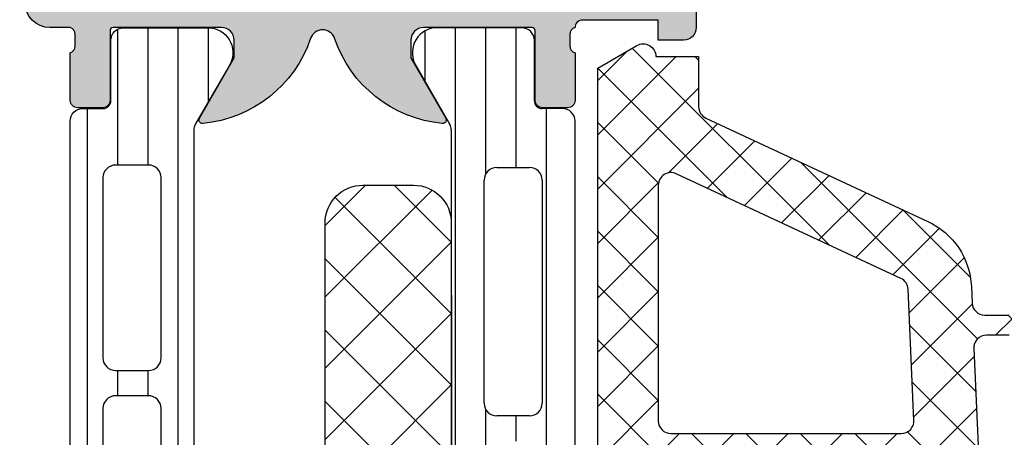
# Model space of a CAD drawing. Header units: millimetres. Extents: x 247761 to 294611, y 172579 to 236863.
# Tile 24 of 256: x 255524 to 255563, y 174666 to 174683. Entities that reach past the tile are written whole.
import ezdxf

# ---------------------------------------------------------------- set-up
doc = ezdxf.new("R2010")
doc.units = ezdxf.units.MM
doc.layers.add('FASÁDA DETAILNÍ', color=4, linetype='Continuous')
doc.layers.add('NOVA', color=240, linetype='Continuous')

# ---------------------------------------------------------------- blocks, each defined once
blk = doc.blocks.new('A$C69D17D4D')
at = {"layer": 'FASÁDA DETAILNÍ'}
h = blk.add_hatch(color=256, dxfattribs=at)
edge = h.paths.add_edge_path()
edge.add_arc((-19116.79999002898, 1311.061932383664), 0.1199999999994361, 90, 180.0000000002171)
edge.add_line((-19116.91999002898, 1311.061932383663), (-19116.91999002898, 1308.301934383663))
edge.add_arc((-19117.21999002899, 1308.301934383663), 0.3000000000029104, -89.9999999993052, 8.691358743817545e-11, ccw=False)
edge.add_line((-19117.21999002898, 1308.001934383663), (-19118.19996434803, 1308.001934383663))
edge.add_arc((-19118.19996434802, 1308.301934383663), 0.2999999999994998, 179.9999999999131, 269.9999999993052, ccw=False)
edge.add_line((-19118.49996434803, 1308.301934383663), (-19118.49996434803, 1310.181945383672))
edge.add_arc((-19118.57883144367, 1310.449488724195), 0.2789255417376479, 286.4245945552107, 361.1628700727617)
edge.add_line((-19118.29996334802, 1310.455149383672), (-19118.29996334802, 1310.908743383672))
edge.add_arc((-19118.57880079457, 1310.914411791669), 0.2788950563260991, 358.8354106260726, 433.5801235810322)
edge.add_line((-19118.49996434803, 1311.181932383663), (-19119.30013906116, 1311.181932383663))
edge.add_arc((-19119.30013906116, 1312.181932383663), 0.9999999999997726, 180.000000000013, 270, ccw=False)
edge.add_line((-19120.30013906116, 1312.181932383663), (-19120.30013906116, 1315.681939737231))
edge.add_arc((-19119.30011923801, 1315.681919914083), 1.000019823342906, 90.00113576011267, 179.9988642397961, ccw=False)
edge.add_line((-19119.30013906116, 1316.681939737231), (-19118.80013906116, 1316.681939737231))
edge.add_line((-19118.80013906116, 1316.681939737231), (-19118.80013906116, 1314.181939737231))
edge.add_arc((-19117.80009367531, 1314.181985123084), 1.000045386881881, 180.0026002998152, 269.9973997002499)
edge.add_line((-19117.80013906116, 1313.181939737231), (-19116.50012075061, 1313.181939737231))
edge.add_arc((-19116.50017325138, 1314.181992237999), 1.000052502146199, 270.003007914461, 359.9969920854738)
edge.add_line((-19115.50012075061, 1314.181939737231), (-19115.50012075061, 1321.181939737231))
edge.add_arc((-19116.02524250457, 1321.681939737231), 0.7250881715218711, 316.4038161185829, 403.5961838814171)
edge.add_line((-19115.50012075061, 1322.181939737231), (-19115.50012075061, 1328.216027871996))
edge.add_arc((-19116.50017325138, 1328.215975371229), 1.00005250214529, 0.003007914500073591, 89.996992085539)
edge.add_line((-19116.50012075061, 1329.216027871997), (-19117.80013906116, 1329.216027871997))
edge.add_arc((-19117.80009367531, 1328.215982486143), 1.000045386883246, 90.00260029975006, 179.9973997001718)
edge.add_line((-19118.80013906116, 1328.216027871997), (-19118.80013906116, 1326.681939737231))
edge.add_line((-19118.80013906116, 1326.681939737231), (-19119.40014516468, 1326.681939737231))
edge.add_line((-19119.40014516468, 1326.681939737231), (-19120.50012075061, 1327.781945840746))
edge.add_line((-19120.50012075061, 1327.781945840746), (-19120.50012075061, 1331.181939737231))
edge.add_line((-19120.50012075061, 1331.181939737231), (-19093.50021993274, 1331.181939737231))
edge.add_line((-19093.50021993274, 1331.181939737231), (-19093.50021993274, 1327.781945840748))
edge.add_line((-19093.50021993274, 1327.781945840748), (-19094.60019551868, 1326.681939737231))
edge.add_line((-19094.60019551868, 1326.681939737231), (-19095.2002016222, 1326.681939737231))
edge.add_line((-19095.2002016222, 1326.681939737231), (-19095.2002016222, 1328.216027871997))
edge.add_arc((-19096.20024700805, 1328.215982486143), 1.000045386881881, 0.002600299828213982, 89.99739970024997)
edge.add_line((-19096.2002016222, 1329.216027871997), (-19097.50021993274, 1329.216027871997))
edge.add_arc((-19097.50016743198, 1328.215975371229), 1.000052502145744, 90.003007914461, 179.9969920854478)
edge.add_line((-19098.50021993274, 1328.216027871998), (-19098.50021993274, 1322.181939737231))
edge.add_arc((-19097.97509817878, 1321.681939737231), 0.7250881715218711, 136.4038161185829, 223.5961838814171)
edge.add_line((-19098.50021993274, 1321.181939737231), (-19098.50021993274, 1314.181939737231))
edge.add_arc((-19097.50016743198, 1314.181992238), 1.00005250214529, 180.0030079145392, 269.996992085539)
edge.add_line((-19097.50021993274, 1313.181939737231), (-19096.2002016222, 1313.181939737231))
edge.add_arc((-19096.20024700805, 1314.181985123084), 1.000045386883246, 270.00260029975, 359.9973997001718)
edge.add_line((-19095.2002016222, 1314.181939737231), (-19095.2002016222, 1316.681939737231))
edge.add_line((-19095.2002016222, 1316.681939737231), (-19094.7002016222, 1316.681939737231))
edge.add_arc((-19094.70022144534, 1315.681919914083), 1.00001982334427, 0.0011357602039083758, 89.99886423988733, ccw=False)
edge.add_line((-19093.7002016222, 1315.681939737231), (-19093.7002016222, 1311.181939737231))
edge.add_arc((-19094.20019130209, 1311.181929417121), 0.4999896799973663, -90.00118262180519, 0.0011826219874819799, ccw=False)
edge.add_line((-19094.2002016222, 1310.681939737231), (-19095.2002016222, 1310.681939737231))
edge.add_line((-19095.2002016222, 1310.681939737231), (-19095.2002016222, 1311.481942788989))
edge.add_line((-19095.2002016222, 1311.481942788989), (-19098.20021688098, 1311.481942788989))
edge.add_arc((-19098.20021957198, 1311.181935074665), 0.3000077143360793, 89.99948607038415, 180.0005139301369)
edge.add_arc((-19098.42139083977, 1310.91441179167), 0.2788950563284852, 106.4198764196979, 181.1645893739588)
edge.add_line((-19098.70022828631, 1310.908743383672), (-19098.70022828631, 1310.455149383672))
edge.add_arc((-19098.42136019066, 1310.449488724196), 0.2789255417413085, 178.8371299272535, 253.5754054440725)
edge.add_line((-19098.50022728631, 1310.181945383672), (-19098.50022728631, 1308.301934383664))
edge.add_arc((-19098.80022728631, 1308.301934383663), 0.2999999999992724, -90, 8.691358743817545e-11, ccw=False)
edge.add_line((-19098.80022728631, 1308.001934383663), (-19099.78020160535, 1308.001934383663))
edge.add_arc((-19099.78020160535, 1308.301934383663), 0.2999999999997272, 179.9999999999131, 270, ccw=False)
edge.add_line((-19100.08020160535, 1308.301934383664), (-19100.08020160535, 1311.061932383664))
edge.add_arc((-19100.20020160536, 1311.061932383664), 0.1200000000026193, 359.9999999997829, 449.999999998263)
edge.add_line((-19100.20020160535, 1311.181932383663), (-19104.50022728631, 1311.181932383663))
edge.add_arc((-19104.50022728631, 1310.681932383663), 0.5, 90, 179.9999999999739)
edge.add_line((-19105.00022728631, 1310.681932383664), (-19105.00022728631, 1309.981932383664))
edge.add_line((-19105.00022728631, 1309.981932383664), (-19103.61873182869, 1307.589112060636))
edge.add_arc((-19103.73834707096, 1307.520052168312), 0.1381197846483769, -97.70243749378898, 29.99999999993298, ccw=False)
edge.add_arc((-19103.29072868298, 1312.361403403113), 4.999999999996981, 198.7094007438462, 264.6507719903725, ccw=False)
edge.add_arc((-19108.50009581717, 1310.597177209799), 0.4999999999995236, 18.70940074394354, 161.2905992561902)
edge.add_arc((-19113.70946295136, 1312.361403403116), 5.000000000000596, 275.3492280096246, 341.29059925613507, ccw=False)
edge.add_arc((-19113.26184456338, 1307.520052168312), 0.1381197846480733, 149.9999999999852, 277.7024374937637, ccw=False)
edge.add_line((-19113.38145980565, 1307.589112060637), (-19111.99996434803, 1309.981932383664))
edge.add_line((-19111.99996434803, 1309.981932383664), (-19111.99996434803, 1310.681932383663))
edge.add_arc((-19112.49996434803, 1310.681932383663), 0.5, 359.999999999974, 450)
edge.add_line((-19112.49996434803, 1311.181932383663), (-19116.79999002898, 1311.181932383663))
edge = h.paths.add_edge_path(flags=16)
edge.add_arc((-19101.50021230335, 1329.081933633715), 0.5, 0, 90)
edge.add_line((-19101.50021230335, 1329.581933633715), (-19113.50012075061, 1329.581933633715))
edge.add_arc((-19113.50012075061, 1329.081933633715), 0.5, 90, 180)
edge.add_line((-19114.00012075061, 1329.081933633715), (-19114.00012075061, 1313.381951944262))
edge.add_arc((-19113.50012075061, 1313.381951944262), 0.5, 180, 270)
edge.add_line((-19113.50012075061, 1312.881951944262), (-19101.50021230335, 1312.881951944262))
edge.add_arc((-19101.50021230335, 1313.381951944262), 0.5, 270, 360)
edge.add_line((-19101.00021230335, 1313.381951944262), (-19101.00021230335, 1314.881951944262))
edge.add_line((-19101.00021230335, 1314.881951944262), (-19100.50021230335, 1314.881951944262))
edge.add_arc((-19100.50021230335, 1315.381951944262), 0.5, 270, 360)
edge.add_line((-19100.00021230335, 1315.381951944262), (-19100.00021230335, 1327.081933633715))
edge.add_arc((-19100.50021230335, 1327.081933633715), 0.5, 0, 90)
edge.add_line((-19100.50021230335, 1327.581933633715), (-19101.00021230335, 1327.581933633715))
edge.add_line((-19101.00021230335, 1327.581933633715), (-19101.00021230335, 1329.081933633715))
h = blk.add_hatch(dxfattribs=at)
h.set_pattern_fill('_USER', color=256, scale=1.2, angle=90, style=0, pattern_type=0)
h.set_pattern_definition([(90, (-19118.50012075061, 1273.681939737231), (-1.2, 7.347638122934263e-17), [])])
edge = h.paths.add_edge_path()
edge.add_line((-19113.533108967, 1277.506049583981), (-19112.21463925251, 1275.222392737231))
edge.add_arc((-19113.0558919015, 1274.681757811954), 0.9999960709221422, -81.81839194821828, 32.72701609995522, ccw=False)
edge.add_line((-19112.91358125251, 1273.691939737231), (-19116.39012275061, 1273.691939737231))
edge.add_arc((-19116.39012539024, 1274.191935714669), 0.4999959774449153, 179.9996975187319, 270.0003024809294, ccw=False)
edge.add_line((-19116.89012136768, 1274.191938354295), (-19116.88978941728, 1276.591936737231))
edge.add_arc((-19117.18978941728, 1276.591936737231), 0.2999999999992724, 359.9999999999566, 450)
edge.add_line((-19117.18978941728, 1276.891936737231), (-19118.00012075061, 1276.891936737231))
edge.add_arc((-19118.00012342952, 1277.391934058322), 0.4999973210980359, 179.9996930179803, 270.0003069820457, ccw=False)
edge.add_line((-19118.50012075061, 1277.391936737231), (-19118.50012075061, 1307.474411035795))
edge.add_arc((-19118.00012342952, 1307.474413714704), 0.4999973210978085, 89.99969301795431, 180.0003069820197, ccw=False)
edge.add_line((-19118.00012075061, 1307.974411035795), (-19117.18978941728, 1307.974411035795))
edge.add_arc((-19117.18978941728, 1308.274411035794), 0.2999999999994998, 270, 360.0000000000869)
edge.add_line((-19116.88978941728, 1308.274411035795), (-19116.89012136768, 1310.674409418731))
edge.add_arc((-19116.39012539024, 1310.674412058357), 0.499995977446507, 89.9996975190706, 180.0003024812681, ccw=False)
edge.add_line((-19116.39012275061, 1311.174408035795), (-19112.91358125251, 1311.174408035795))
edge.add_arc((-19113.0558919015, 1310.184589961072), 0.9999960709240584, -32.72701609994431, 81.8183919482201, ccw=False)
edge.add_line((-19112.21463925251, 1309.643955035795), (-19113.533108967, 1307.360298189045))
edge.add_arc((-19113.10009625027, 1307.110298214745), 0.5000000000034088, 150.0000034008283, 179.9999400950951)
edge.add_line((-19113.60009625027, 1307.110298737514), (-19113.60009625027, 1277.756049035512))
edge.add_arc((-19113.10009625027, 1277.756049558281), 0.5000000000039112, 180.0000599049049, 209.9999965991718)
edge = h.paths.add_edge_path(flags=16)
edge.add_line((-19114.9001070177, 1298.082766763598), (-19114.90012227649, 1305.232791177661))
edge.add_arc((-19115.40016583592, 1305.232747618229), 0.500043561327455, 0.004991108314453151, 89.99500889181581)
edge.add_line((-19115.40012227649, 1305.732791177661), (-19116.7001310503, 1305.732791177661))
edge.add_arc((-19116.70010346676, 1305.232778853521), 0.5000123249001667, 90.00316076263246, 179.9985877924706)
edge.add_line((-19117.20011579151, 1305.232791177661), (-19117.20011579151, 1298.082766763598))
edge.add_arc((-19116.70007223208, 1298.082810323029), 0.500043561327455, 180.0049911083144, 269.9950088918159)
edge.add_line((-19116.70011579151, 1297.582766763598), (-19115.4001070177, 1297.582766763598))
edge.add_arc((-19115.40015057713, 1298.082810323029), 0.5000435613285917, 270.0049911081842, 359.9950088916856)
edge = h.paths.add_edge_path(flags=16)
edge.add_line((-19114.9001070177, 1279.732767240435), (-19114.9001070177, 1286.882793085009))
edge.add_arc((-19115.40015057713, 1286.882749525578), 0.500043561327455, 0.004991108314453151, 89.99500889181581)
edge.add_line((-19115.4001070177, 1287.382793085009), (-19116.70011579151, 1287.382793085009))
edge.add_arc((-19116.70007223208, 1286.882749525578), 0.5000435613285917, 90.00499110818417, 179.9950088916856)
edge.add_line((-19117.20011579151, 1286.882793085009), (-19117.20011579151, 1279.732767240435))
edge.add_arc((-19116.70007223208, 1279.732810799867), 0.500043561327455, 180.0049911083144, 269.9950088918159)
edge.add_line((-19116.70011579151, 1279.232767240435), (-19115.4001070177, 1279.232767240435))
edge.add_arc((-19115.40015057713, 1279.732810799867), 0.5000435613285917, 270.0049911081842, 359.9950088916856)
edge = h.paths.add_edge_path(flags=16)
edge.add_line((-19114.9001070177, 1288.882793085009), (-19114.9001070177, 1296.082766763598))
edge.add_arc((-19115.40005624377, 1296.082817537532), 0.4999492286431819, 359.9941811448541, 450.0058188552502)
edge.add_line((-19115.4001070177, 1296.582766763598), (-19116.70011579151, 1296.582766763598))
edge.add_arc((-19116.70016656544, 1296.082817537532), 0.4999492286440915, 89.99418114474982, 180.0058188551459)
edge.add_line((-19117.20011579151, 1296.082766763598), (-19117.20011579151, 1288.882793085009))
edge.add_arc((-19116.70016656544, 1288.882742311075), 0.4999492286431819, 179.9941811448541, 270.0058188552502)
edge.add_line((-19116.70011579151, 1288.382793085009), (-19115.4001070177, 1288.382793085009))
edge.add_arc((-19115.40005624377, 1288.882742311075), 0.4999492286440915, 269.9941811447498, 360.005818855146)
h = blk.add_hatch(dxfattribs=at)
h.set_pattern_fill('LINIE', color=256, scale=1.2, angle=90, style=0)
h.set_pattern_definition([(90, (19.28296211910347, -0.6246130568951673), (-1.2, 7.347638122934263e-17), [])])
edge = h.paths.add_edge_path()
edge.add_arc((-19099.80931041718, 1271.592023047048), 0.2999999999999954, 90.00207529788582, 180.0020752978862, ccw=False)
edge.add_line((-19099.80932128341, 1271.892023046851), (-19098.9989899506, 1271.892051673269))
edge.add_arc((-19098.99900538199, 1272.392048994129), 0.4999973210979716, 270.0017683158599, 360.0023822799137)
edge.add_line((-19098.49900806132, 1272.392069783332), (-19098.49768751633, 1273.23314202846))
edge.add_arc((-19098.29768751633, 1273.23314202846), 0.1999999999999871, 90.00000000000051, 180.0000000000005, ccw=False)
edge.add_line((-19098.29768751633, 1273.43314202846), (-19094.19768751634, 1273.43314202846))
edge.add_arc((-19094.19768751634, 1273.93314202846), 0.5000000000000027, 269.9999999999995, 359.9999999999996)
edge.add_line((-19093.69768751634, 1273.93314202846), (-19093.69768751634, 1274.763891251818))
edge.add_arc((-19094.69768751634, 1274.763891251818), 0.9999999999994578, 360.0000000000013, 434.9999999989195)
edge.add_line((-19094.43886847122, 1275.729817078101), (-19095.19768751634, 1275.93314202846))
edge.add_line((-19095.19768751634, 1275.93314202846), (-19095.19768751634, 1274.93314202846))
edge.add_line((-19095.19768751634, 1274.93314202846), (-19097.49768751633, 1274.93314202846))
edge.add_arc((-19097.49597827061, 1275.937268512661), 1.004127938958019, 180.2340877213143, 269.9024699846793, ccw=False)
edge.add_line((-19098.50009782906, 1275.933166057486), (-19098.50009782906, 1278.933044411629))
edge.add_arc((-19097.49597848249, 1278.929016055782), 1.004127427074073, 450.09751797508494, 539.7701403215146, ccw=False)
edge.add_line((-19097.49768751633, 1279.93314202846), (-19095.19768751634, 1279.93314202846))
edge.add_line((-19095.19768751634, 1279.93314202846), (-19095.19768751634, 1278.93314202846))
edge.add_line((-19095.19768751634, 1278.93314202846), (-19094.43886847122, 1279.136466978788))
edge.add_arc((-19094.69768751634, 1280.102392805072), 1.000000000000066, 285.0000000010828, 359.9999999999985)
edge.add_line((-19093.69768751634, 1280.102392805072), (-19093.69768751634, 1280.93314202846))
edge.add_arc((-19094.19768751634, 1280.93314202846), 0.4999999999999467, 360, 450)
edge.add_line((-19094.19768751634, 1281.43314202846), (-19098.29768751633, 1281.43314202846))
edge.add_arc((-19098.29595896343, 1281.637315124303), 0.2041804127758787, 181.1558689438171, 269.5149389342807, ccw=False)
edge.add_line((-19098.50009782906, 1281.633196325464), (-19098.50012075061, 1307.474563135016))
edge.add_arc((-19099.00011807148, 1307.474547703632), 0.4999973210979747, 360.0017683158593, 450.0023822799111)
edge.add_line((-19099.00013886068, 1307.974545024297), (-19099.81047019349, 1307.974516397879))
edge.add_arc((-19099.81048105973, 1308.274516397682), 0.299999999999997, 180.0020752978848, 270.0020752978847, ccw=False)
edge.add_line((-19100.11048105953, 1308.274505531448), (-19100.11023603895, 1310.674503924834))
edge.add_arc((-19100.61023201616, 1310.674488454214), 0.499995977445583, 360.0017728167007, 450.0023777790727)
edge.add_line((-19100.61025276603, 1311.174484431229), (-19104.08679426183, 1311.174357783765))
edge.add_arc((-19103.94444776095, 1310.184544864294), 0.99999607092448, 458.1836833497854, 572.7290913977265)
edge.add_line((-19104.78568082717, 1309.643879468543), (-19103.46712839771, 1307.360270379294))
edge.add_arc((-19103.90013205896, 1307.1102547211), 0.5000000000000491, 360.00213520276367, 390.00207189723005, ccw=False)
edge.add_line((-19103.40013205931, 1307.110273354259), (-19103.39904574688, 1272.75600459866))
edge.add_arc((-19103.89904574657, 1272.755987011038), 0.5000000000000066, 330.0020786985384, 360.0020153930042, ccw=False)
edge.add_line((-19103.46602397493, 1272.506002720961), (-19104.78441097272, 1270.222298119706))
edge.add_arc((-19103.94313874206, 1269.681693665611), 0.9999960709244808, 507.2750591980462, 621.8204672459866)
edge.add_line((-19104.08541353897, 1268.691870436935), (-19100.60887204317, 1268.691997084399))
edge.add_arc((-19100.60888751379, 1269.191993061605), 0.4999959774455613, 270.0017728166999, 360.0023777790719)
edge.add_line((-19100.10889153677, 1269.192013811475), (-19100.10931041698, 1271.592012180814))
edge = h.paths.add_edge_path(flags=16)
edge.add_line((-19100.29958602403, 1295.783135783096), (-19101.59958013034, 1295.783135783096))
edge.add_arc((-19101.5995837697, 1296.283132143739), 0.4999963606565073, 179.9995829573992, 270.0004170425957, ccw=False)
edge.add_line((-19102.09958013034, 1296.283135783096), (-19102.09958013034, 1305.13312967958))
edge.add_arc((-19101.5995837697, 1305.133133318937), 0.4999963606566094, 89.99958295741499, 180.0004170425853, ccw=False)
edge.add_line((-19101.59958013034, 1305.63312967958), (-19100.29958602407, 1305.63312967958))
edge.add_arc((-19100.29956945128, 1305.133129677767), 0.5000000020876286, 360.0000002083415, 450.0018991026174, ccw=False)
edge.add_line((-19099.79956944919, 1305.133129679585), (-19099.79956944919, 1296.283135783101))
edge.add_arc((-19100.29956945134, 1296.283135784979), 0.5000000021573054, 269.99810091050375, 359.99999978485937, ccw=False)
edge = h.paths.add_edge_path(flags=16)
edge.add_arc((-19100.2995694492, 1285.583129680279), 0.4999999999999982, 269.9999999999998, 360.000000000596, ccw=False)
edge.add_line((-19100.2995694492, 1285.083129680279), (-19101.59958013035, 1285.083129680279))
edge.add_arc((-19101.59958013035, 1285.583129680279), 0.4999999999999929, 179.9999999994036, 269.99999999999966, ccw=False)
edge.add_line((-19102.09958013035, 1285.583129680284), (-19102.09958013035, 1294.2831357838))
edge.add_arc((-19101.59958013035, 1294.283135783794), 0.5000000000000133, 450.0000000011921, 539.9999999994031, ccw=False)
edge.add_line((-19101.59958013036, 1294.783135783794), (-19100.29956944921, 1294.783135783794))
edge.add_arc((-19100.2995694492, 1294.283135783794), 0.5000000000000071, 360.00000000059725, 450.0000000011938, ccw=False)
edge.add_line((-19099.7995694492, 1294.283135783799), (-19099.7995694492, 1285.583129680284))
edge = h.paths.add_edge_path(flags=16)
edge.add_arc((-19101.59958376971, 1283.583133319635), 0.4999963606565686, 89.99958295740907, 180.0004170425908, ccw=False)
edge.add_line((-19101.59958013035, 1284.083129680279), (-19100.29958602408, 1284.083129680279))
edge.add_arc((-19100.29956945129, 1283.583129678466), 0.5000000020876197, 360.00000020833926, 450.0018991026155, ccw=False)
edge.add_line((-19099.7995694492, 1283.583129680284), (-19099.7995694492, 1274.73312052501))
edge.add_arc((-19100.29955419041, 1274.733120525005), 0.4999847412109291, 269.99999999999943, 360.00000000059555, ccw=False)
edge.add_line((-19100.29955419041, 1274.233135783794), (-19101.59956487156, 1274.233135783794))
edge.add_arc((-19101.59956487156, 1274.733151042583), 0.5000152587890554, 179.9999999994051, 270.0000000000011, ccw=False)
edge.add_line((-19102.09958013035, 1274.733151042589), (-19102.09958013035, 1283.583129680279))
h = blk.add_hatch(dxfattribs=at)
h.set_pattern_fill('ANSI37', color=256, scale=0.48, angle=90, style=0)
h.set_pattern_definition([(135, (-19093.50012093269, 1281.181939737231), (-1.077630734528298, -1.077630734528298), []), (225, (-19093.50012093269, 1281.181939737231), (1.077630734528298, -1.077630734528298), [])])
edge = h.paths.add_edge_path(flags=16)
edge.add_line((-19094.16441493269, 1277.780662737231), (-19095.55726893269, 1277.880406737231))
edge.add_arc((-19095.60012642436, 1277.281939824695), 0.5999995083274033, 85.90391948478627, 180.0000083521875)
edge.add_arc((-19095.60012642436, 1277.281939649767), 0.5999995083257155, 179.9999916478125, 274.0960805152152)
edge.add_line((-19095.55726893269, 1276.683472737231), (-19094.16441493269, 1276.783216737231))
edge.add_arc((-19094.20012940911, 1277.281939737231), 0.500000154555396, 274.0960643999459, 445.9039356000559)
edge = h.paths.add_edge_path(flags=16)
edge.add_arc((-19091.00012130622, 1275.681943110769), 0.49999962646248, 89.9999571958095, 180.0000428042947)
edge.add_line((-19091.50012093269, 1275.681942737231), (-19091.50012093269, 1272.088257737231))
edge.add_arc((-19091.00012059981, 1272.088257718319), 0.5000003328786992, 179.9999978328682, 293.2180266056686)
edge.add_line((-19090.80300493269, 1271.628751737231), (-19084.47190293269, 1274.344629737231))
edge.add_arc((-19084.66901885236, 1274.804135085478), 0.4999998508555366, 293.2180817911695, 362.5001106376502)
edge.add_line((-19084.16949493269, 1274.825945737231), (-19084.20782093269, 1275.703752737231))
edge.add_arc((-19084.70734454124, 1275.681943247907), 0.4999994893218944, 2.499979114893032, 90.00004485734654)
edge.add_line((-19084.70734493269, 1276.181942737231), (-19091.00012093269, 1276.181942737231))
edge = h.paths.add_edge_path(flags=16)
edge.add_line((-19085.59195893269, 1301.235861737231), (-19094.48881193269, 1305.384531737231))
edge.add_arc((-19094.70012106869, 1304.931377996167), 0.4999998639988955, 64.99999208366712, 180.0000296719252)
edge.add_line((-19095.20012093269, 1304.931377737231), (-19095.20012093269, 1295.581942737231))
edge.add_arc((-19094.70012130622, 1295.581942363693), 0.4999996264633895, 179.9999571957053, 270.0000428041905)
edge.add_line((-19094.70012093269, 1295.081942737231), (-19085.57619793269, 1295.081942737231))
edge.add_arc((-19085.57619809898, 1295.581942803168), 0.5000000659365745, 270.0000190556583, 362.5000272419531)
edge.add_line((-19085.07667393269, 1295.603752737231), (-19085.30374393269, 1300.804516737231))
edge.add_arc((-19085.8032693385, 1300.782707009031), 0.5000012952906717, 2.499997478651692, 64.99990801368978)
edge = h.paths.add_edge_path(flags=16)
edge.add_arc((-19094.70012130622, 1292.381943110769), 0.49999962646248, 89.9999571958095, 180.0000428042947)
edge.add_line((-19095.20012093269, 1292.381942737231), (-19095.20012093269, 1285.181942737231))
edge.add_arc((-19094.70012130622, 1285.181942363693), 0.4999996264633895, 179.9999571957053, 270.0000428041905)
edge.add_line((-19094.70012093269, 1284.681942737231), (-19093.50012093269, 1284.681942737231))
edge.add_arc((-19093.50011943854, 1282.681944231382), 1.999998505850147, -4.280428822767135e-05, 90.00004280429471, ccw=False)
edge.add_line((-19091.50012093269, 1282.681942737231), (-19091.50012093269, 1278.881942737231))
edge.add_arc((-19091.00012130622, 1278.881942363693), 0.4999996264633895, 179.9999571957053, 270.0000428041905)
edge.add_line((-19091.00012093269, 1278.381942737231), (-19084.84705993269, 1278.381942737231))
edge.add_arc((-19084.84706009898, 1278.881942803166), 0.5000000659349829, 270.0000190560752, 362.5000272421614)
edge.add_line((-19084.34753593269, 1278.903752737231), (-19084.58767093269, 1284.403752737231))
edge.add_arc((-19085.08719454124, 1284.381943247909), 0.499999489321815, 2.499979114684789, 90.00004485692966)
edge.add_line((-19085.08719493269, 1284.881942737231), (-19090.40012093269, 1284.881942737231))
edge.add_arc((-19090.40012093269, 1285.981942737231), 1.099999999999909, 90, 270, ccw=False)
edge.add_line((-19090.40012093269, 1287.081942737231), (-19085.22690993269, 1287.081942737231))
edge.add_arc((-19085.22691009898, 1287.581942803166), 0.5000000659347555, 270.0000190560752, 362.5000272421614)
edge.add_line((-19084.72738593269, 1287.603752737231), (-19084.93695893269, 1292.403752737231))
edge.add_arc((-19085.43648254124, 1292.381943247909), 0.499999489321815, 2.499979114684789, 90.00004485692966)
edge.add_line((-19085.43648293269, 1292.881942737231), (-19094.70012093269, 1292.881942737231))
edge = h.paths.add_edge_path()
edge.add_line((-19093.31366393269, 1307.594995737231), (-19084.52579793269, 1303.497146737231))
edge.add_ellipse((-19085.79365542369, 1300.778221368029), major_axis=(-3.000002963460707, 0), ratio=1, start_angle=182.5000588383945, end_angle=244.9999693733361, ccw=False)
edge.add_line((-19082.79650793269, 1300.909082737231), (-19082.76817393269, 1300.260132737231))
edge.add_ellipse((-19082.26865032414, 1300.281942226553), major_axis=(-0.4999994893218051, 0), ratio=1, start_angle=2.499979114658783, end_angle=90.00004485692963)
edge.add_line((-19082.26864993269, 1299.781942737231), (-19081.30012093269, 1299.781942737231))
edge.add_ellipse((-19081.30012085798, 1299.681942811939), major_axis=(-0.09999992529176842, 0), ratio=1, start_angle=179.9999571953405, end_angle=270.00004280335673, ccw=False)
edge.add_line((-19081.20012093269, 1299.681942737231), (-19081.20012093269, 1299.081942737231))
edge.add_ellipse((-19081.30012085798, 1299.081942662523), major_axis=(-0.09999992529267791, 0), ratio=1, start_angle=89.99995719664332, end_angle=180.0000428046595, ccw=False)
edge.add_line((-19081.30012093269, 1298.981942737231), (-19082.20315893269, 1298.981942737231))
edge.add_ellipse((-19082.20315876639, 1298.481942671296), major_axis=(-0.5000000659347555, 0), ratio=1, start_angle=-89.9999809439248, end_angle=2.500027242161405)
edge.add_line((-19082.70268293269, 1298.460132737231), (-19082.30884493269, 1289.559838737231))
edge.add_ellipse((-19081.80933365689, 1289.581942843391), major_axis=(-0.5000001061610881, 0), ratio=1, start_angle=2.53376922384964, end_angle=90.00008298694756)
edge.add_line((-19081.80933293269, 1289.081942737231), (-19081.20012093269, 1289.081942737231))
edge.add_ellipse((-19081.20012085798, 1288.981942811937), major_axis=(-0.09999992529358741, 0), ratio=1, start_angle=179.9999571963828, end_angle=270.00004280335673, ccw=False)
edge.add_line((-19081.10012093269, 1288.981942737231), (-19081.10012093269, 1288.381942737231))
edge.add_ellipse((-19081.20012085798, 1288.381942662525), major_axis=(-0.09999992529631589, 0), ratio=1, start_angle=89.99995719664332, end_angle=180.0000428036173, ccw=False)
edge.add_line((-19081.20012093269, 1288.281942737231), (-19081.72968293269, 1288.281942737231))
edge.add_ellipse((-19081.72968323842, 1287.781942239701), major_axis=(-0.5000004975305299, 0), ratio=1, start_angle=-90.00003503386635, end_angle=2.533697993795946)
edge.add_line((-19082.22919493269, 1287.759838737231), (-19081.71853893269, 1276.219613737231))
edge.add_ellipse((-19081.21901433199, 1276.241423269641), major_axis=(-0.5000004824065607, 0), ratio=1, start_angle=2.499979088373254, end_angle=93.21705730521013)
edge.add_line((-19081.19095493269, 1275.742210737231), (-19076.05721193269, 1276.030773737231))
edge.add_ellipse((-19076.17276735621, 1276.441191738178), major_axis=(-0.426375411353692, 0), ratio=1, start_angle=105.7248544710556, end_angle=249.2410276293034)
edge.add_line((-19076.02164393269, 1276.839886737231), (-19076.25424693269, 1276.838646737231))
edge.add_line((-19076.25424693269, 1276.838646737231), (-19078.13682593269, 1276.540508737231))
edge.add_line((-19078.13682593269, 1276.540508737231), (-19080.98611093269, 1276.940934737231))
edge.add_ellipse((-19080.9443603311, 1277.238015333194), major_axis=(-0.2999999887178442, 0), ratio=1, start_angle=-34.59774638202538, end_angle=82.00025595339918, ccw=False)
edge.add_ellipse((-19078.72178924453, 1275.704901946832), major_axis=(-3.000047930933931, 0), ratio=1, start_angle=251.9915754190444, end_angle=325.40235871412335, ccw=False)
edge.add_line((-19077.79430393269, 1278.557980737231), (-19075.53941293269, 1277.924404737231))
edge.add_ellipse((-19075.70034247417, 1277.149192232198), major_axis=(-0.7917403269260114, 0), ratio=1, start_angle=186.7983462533, end_angle=258.2723102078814, ccw=False)
edge.add_line((-19074.91416893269, 1277.242914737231), (-19074.91294793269, 1276.184704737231))
edge.add_ellipse((-19076.09203415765, 1276.313828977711), major_axis=(-1.186135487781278, 0), ratio=1, start_angle=108.65557644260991, end_angle=173.7503218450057, ccw=False)
edge.add_line((-19075.71261493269, 1275.190014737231), (-19078.95395493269, 1274.095681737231))
edge.add_line((-19078.95395493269, 1274.095681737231), (-19087.00374993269, 1271.205903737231))
edge.add_line((-19087.00374993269, 1271.205903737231), (-19096.90162693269, 1266.873094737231))
edge.add_ellipse((-19097.09989699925, 1267.332103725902), major_axis=(-0.5000002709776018, 0), ratio=1, start_angle=0.06657637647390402, end_angle=113.3620494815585, ccw=False)
edge.add_line((-19097.59989693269, 1267.331522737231), (-19097.60053193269, 1267.878223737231))
edge.add_ellipse((-19097.1005318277, 1267.878804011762), major_axis=(-0.5000004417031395, 0), ratio=1, start_angle=-66.07917546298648, end_angle=0.06649451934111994, ccw=False)
edge.add_line((-19097.30326893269, 1268.335857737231), (-19094.09926593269, 1269.737613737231))
edge.add_ellipse((-19094.50012027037, 1270.653754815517), major_axis=(-0.9999993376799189, 0), ratio=1, start_angle=113.6316147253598, end_angle=180.0000528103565)
edge.add_line((-19093.50012093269, 1270.653755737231), (-19093.50012093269, 1275.881697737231))
edge.add_line((-19093.50012093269, 1275.881697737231), (-19095.29959993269, 1275.881706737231))
edge.add_line((-19095.29959993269, 1275.881706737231), (-19095.43754193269, 1275.366905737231))
edge.add_ellipse((-19095.71469595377, 1275.481670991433), major_axis=(-0.2999756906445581, 0), ratio=1, start_angle=67.49643330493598, end_angle=157.5062997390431, ccw=False)
edge.add_line((-19095.82950893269, 1275.204536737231), (-19097.09963593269, 1276.053703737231))
edge.add_ellipse((-19096.59991516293, 1276.91956792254), major_axis=(-0.9997207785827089, 0), ratio=1, start_angle=-0.007611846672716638, end_angle=60.00923930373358, ccw=False)
edge.add_line((-19097.59963593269, 1276.919700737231), (-19097.59960493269, 1277.644061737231))
edge.add_ellipse((-19096.59986710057, 1277.643853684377), major_axis=(-0.9997378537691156, 0), ratio=1, start_angle=299.99132494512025, end_angle=359.98807632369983, ccw=False)
edge.add_line((-19097.09960493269, 1278.509727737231), (-19095.82950893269, 1279.358894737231))
edge.add_ellipse((-19095.71469704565, 1279.081747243), major_axis=(-0.2999875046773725, 0), ratio=1, start_angle=202.498603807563, end_angle=292.50240617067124, ccw=False)
edge.add_line((-19095.43754193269, 1279.196540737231), (-19095.29956993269, 1278.681724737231))
edge.add_line((-19095.29956993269, 1278.681724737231), (-19093.50012093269, 1278.681716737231))
edge.add_line((-19093.50012093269, 1278.681716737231), (-19093.50012093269, 1281.881943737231))
edge.add_ellipse((-19093.80012070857, 1281.881943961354), major_axis=(-0.2999997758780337, 0), ratio=1, start_angle=179.999957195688, end_angle=270.0000428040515)
edge.add_line((-19093.80012093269, 1282.181943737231), (-19097.10011693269, 1282.181943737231))
edge.add_ellipse((-19097.10011730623, 1282.681943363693), major_axis=(-0.49999962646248, 0), ratio=1, start_angle=-4.280429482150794e-05, end_angle=90.00004280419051, ccw=False)
edge.add_line((-19097.60011693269, 1282.681943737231), (-19097.60011693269, 1309.579565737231))
edge.add_line((-19097.60011693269, 1309.579565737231), (-19096.04972493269, 1310.474683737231))
edge.add_ellipse((-19095.79972484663, 1310.041671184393), major_axis=(-0.4999999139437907, 0), ratio=1, start_angle=180.0000633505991, end_angle=300.0000170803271, ccw=False)
edge.add_line((-19095.29972493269, 1310.041671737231), (-19093.60235393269, 1310.041671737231))
edge.add_line((-19093.60235393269, 1310.041671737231), (-19093.60235393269, 1308.048149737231))
edge.add_ellipse((-19093.10235367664, 1308.048149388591), major_axis=(-0.500000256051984, 0), ratio=1, start_angle=-3.995115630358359e-05, end_angle=64.99987141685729)
h = blk.add_hatch(dxfattribs=at)
h.set_pattern_fill('ANSI37', color=256, scale=0.48, angle=90, style=0)
h.set_pattern_definition([(135, (-19093.50012075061, 1281.181939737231), (-1.077630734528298, -1.077630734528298), []), (225, (-19093.50012075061, 1281.181939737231), (1.077630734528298, -1.077630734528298), [])])
edge = h.paths.add_edge_path(flags=16)
edge.add_line((-19094.16441475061, 1277.780662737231), (-19095.55726875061, 1277.880406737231))
edge.add_arc((-19095.60012624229, 1277.281939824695), 0.5999995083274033, 85.90391948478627, 180.0000083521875)
edge.add_arc((-19095.60012624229, 1277.281939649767), 0.5999995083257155, 179.9999916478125, 274.0960805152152)
edge.add_line((-19095.55726875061, 1276.683472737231), (-19094.16441475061, 1276.783216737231))
edge.add_arc((-19094.20012922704, 1277.281939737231), 0.500000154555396, 274.0960643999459, 445.9039356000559)
edge = h.paths.add_edge_path(flags=16)
edge.add_arc((-19091.00012112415, 1275.681943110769), 0.49999962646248, 89.9999571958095, 180.0000428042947)
edge.add_line((-19091.50012075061, 1275.681942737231), (-19091.50012075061, 1272.088257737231))
edge.add_arc((-19091.00012041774, 1272.088257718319), 0.5000003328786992, 179.9999978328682, 293.2180266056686)
edge.add_line((-19090.80300475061, 1271.628751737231), (-19084.47190275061, 1274.344629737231))
edge.add_arc((-19084.66901867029, 1274.804135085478), 0.4999998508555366, 293.2180817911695, 362.5001106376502)
edge.add_line((-19084.16949475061, 1274.825945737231), (-19084.20782075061, 1275.703752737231))
edge.add_arc((-19084.70734435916, 1275.681943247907), 0.4999994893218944, 2.499979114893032, 90.00004485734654)
edge.add_line((-19084.70734475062, 1276.181942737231), (-19091.00012075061, 1276.181942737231))
edge = h.paths.add_edge_path(flags=16)
edge.add_line((-19085.59195875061, 1301.235861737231), (-19094.48881175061, 1305.384531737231))
edge.add_arc((-19094.70012088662, 1304.931377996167), 0.4999998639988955, 64.99999208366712, 180.0000296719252)
edge.add_line((-19095.20012075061, 1304.931377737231), (-19095.20012075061, 1295.581942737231))
edge.add_arc((-19094.70012112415, 1295.581942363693), 0.4999996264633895, 179.9999571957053, 270.0000428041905)
edge.add_line((-19094.70012075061, 1295.081942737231), (-19085.57619775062, 1295.081942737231))
edge.add_arc((-19085.57619791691, 1295.581942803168), 0.5000000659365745, 270.0000190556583, 362.5000272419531)
edge.add_line((-19085.07667375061, 1295.603752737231), (-19085.30374375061, 1300.804516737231))
edge.add_arc((-19085.80326915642, 1300.782707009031), 0.5000012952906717, 2.499997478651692, 64.99990801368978)
edge = h.paths.add_edge_path(flags=16)
edge.add_arc((-19094.70012112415, 1292.381943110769), 0.49999962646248, 89.9999571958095, 180.0000428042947)
edge.add_line((-19095.20012075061, 1292.381942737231), (-19095.20012075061, 1285.181942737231))
edge.add_arc((-19094.70012112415, 1285.181942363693), 0.4999996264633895, 179.9999571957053, 270.0000428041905)
edge.add_line((-19094.70012075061, 1284.681942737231), (-19093.50012075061, 1284.681942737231))
edge.add_arc((-19093.50011925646, 1282.681944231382), 1.999998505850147, -4.280428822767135e-05, 90.00004280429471, ccw=False)
edge.add_line((-19091.50012075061, 1282.681942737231), (-19091.50012075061, 1278.881942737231))
edge.add_arc((-19091.00012112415, 1278.881942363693), 0.4999996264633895, 179.9999571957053, 270.0000428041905)
edge.add_line((-19091.00012075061, 1278.381942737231), (-19084.84705975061, 1278.381942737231))
edge.add_arc((-19084.84705991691, 1278.881942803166), 0.5000000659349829, 270.0000190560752, 362.5000272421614)
edge.add_line((-19084.34753575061, 1278.903752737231), (-19084.58767075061, 1284.403752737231))
edge.add_arc((-19085.08719435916, 1284.381943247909), 0.499999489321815, 2.499979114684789, 90.00004485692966)
edge.add_line((-19085.08719475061, 1284.881942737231), (-19090.40012075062, 1284.881942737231))
edge.add_arc((-19090.40012075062, 1285.981942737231), 1.099999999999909, 90, 270, ccw=False)
edge.add_line((-19090.40012075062, 1287.081942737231), (-19085.22690975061, 1287.081942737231))
edge.add_arc((-19085.22690991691, 1287.581942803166), 0.5000000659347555, 270.0000190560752, 362.5000272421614)
edge.add_line((-19084.72738575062, 1287.603752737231), (-19084.93695875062, 1292.403752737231))
edge.add_arc((-19085.43648235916, 1292.381943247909), 0.499999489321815, 2.499979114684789, 90.00004485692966)
edge.add_line((-19085.43648275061, 1292.881942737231), (-19094.70012075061, 1292.881942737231))
edge = h.paths.add_edge_path()
edge.add_line((-19093.31366375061, 1307.594995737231), (-19084.52579775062, 1303.497146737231))
edge.add_ellipse((-19085.79365524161, 1300.778221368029), major_axis=(-3.000002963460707, 0), ratio=1, start_angle=182.5000588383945, end_angle=244.9999693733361, ccw=False)
edge.add_line((-19082.79650775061, 1300.909082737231), (-19082.76817375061, 1300.260132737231))
edge.add_ellipse((-19082.26865014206, 1300.281942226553), major_axis=(-0.4999994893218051, 0), ratio=1, start_angle=2.499979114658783, end_angle=90.00004485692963)
edge.add_line((-19082.26864975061, 1299.781942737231), (-19081.30012075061, 1299.781942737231))
edge.add_ellipse((-19081.30012067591, 1299.681942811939), major_axis=(-0.09999992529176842, 0), ratio=1, start_angle=179.9999571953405, end_angle=270.00004280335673, ccw=False)
edge.add_line((-19081.20012075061, 1299.681942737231), (-19081.20012075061, 1299.081942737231))
edge.add_ellipse((-19081.30012067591, 1299.081942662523), major_axis=(-0.09999992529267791, 0), ratio=1, start_angle=89.99995719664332, end_angle=180.0000428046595, ccw=False)
edge.add_line((-19081.30012075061, 1298.981942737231), (-19082.20315875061, 1298.981942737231))
edge.add_ellipse((-19082.20315858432, 1298.481942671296), major_axis=(-0.5000000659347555, 0), ratio=1, start_angle=-89.9999809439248, end_angle=2.500027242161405)
edge.add_line((-19082.70268275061, 1298.460132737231), (-19082.30884475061, 1289.559838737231))
edge.add_ellipse((-19081.80933347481, 1289.581942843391), major_axis=(-0.5000001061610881, 0), ratio=1, start_angle=2.53376922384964, end_angle=90.00008298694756)
edge.add_line((-19081.80933275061, 1289.081942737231), (-19081.20012075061, 1289.081942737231))
edge.add_ellipse((-19081.20012067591, 1288.981942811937), major_axis=(-0.09999992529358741, 0), ratio=1, start_angle=179.9999571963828, end_angle=270.00004280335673, ccw=False)
edge.add_line((-19081.10012075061, 1288.981942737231), (-19081.10012075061, 1288.381942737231))
edge.add_ellipse((-19081.20012067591, 1288.381942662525), major_axis=(-0.09999992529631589, 0), ratio=1, start_angle=89.99995719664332, end_angle=180.0000428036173, ccw=False)
edge.add_line((-19081.20012075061, 1288.281942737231), (-19081.72968275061, 1288.281942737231))
edge.add_ellipse((-19081.72968305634, 1287.781942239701), major_axis=(-0.5000004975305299, 0), ratio=1, start_angle=-90.00003503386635, end_angle=2.533697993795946)
edge.add_line((-19082.22919475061, 1287.759838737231), (-19081.71853875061, 1276.219613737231))
edge.add_ellipse((-19081.21901414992, 1276.241423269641), major_axis=(-0.5000004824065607, 0), ratio=1, start_angle=2.499979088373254, end_angle=93.21705730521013)
edge.add_line((-19081.19095475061, 1275.742210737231), (-19076.05721175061, 1276.030773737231))
edge.add_ellipse((-19076.17276717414, 1276.441191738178), major_axis=(-0.426375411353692, 0), ratio=1, start_angle=105.7248544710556, end_angle=249.2410276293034)
edge.add_line((-19076.02164375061, 1276.839886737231), (-19076.25424675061, 1276.838646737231))
edge.add_line((-19076.25424675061, 1276.838646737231), (-19078.13682575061, 1276.540508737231))
edge.add_line((-19078.13682575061, 1276.540508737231), (-19080.98611075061, 1276.940934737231))
edge.add_ellipse((-19080.94436014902, 1277.238015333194), major_axis=(-0.2999999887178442, 0), ratio=1, start_angle=-34.59774638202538, end_angle=82.00025595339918, ccw=False)
edge.add_ellipse((-19078.72178906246, 1275.704901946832), major_axis=(-3.000047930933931, 0), ratio=1, start_angle=251.9915754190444, end_angle=325.40235871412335, ccw=False)
edge.add_line((-19077.79430375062, 1278.557980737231), (-19075.53941275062, 1277.924404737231))
edge.add_ellipse((-19075.7003422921, 1277.149192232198), major_axis=(-0.7917403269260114, 0), ratio=1, start_angle=186.7983462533, end_angle=258.2723102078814, ccw=False)
edge.add_line((-19074.91416875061, 1277.242914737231), (-19074.91294775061, 1276.184704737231))
edge.add_ellipse((-19076.09203397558, 1276.313828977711), major_axis=(-1.186135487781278, 0), ratio=1, start_angle=108.65557644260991, end_angle=173.7503218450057, ccw=False)
edge.add_line((-19075.71261475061, 1275.190014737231), (-19078.95395475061, 1274.095681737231))
edge.add_line((-19078.95395475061, 1274.095681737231), (-19087.00374975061, 1271.205903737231))
edge.add_line((-19087.00374975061, 1271.205903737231), (-19096.90162675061, 1266.873094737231))
edge.add_ellipse((-19097.09989681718, 1267.332103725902), major_axis=(-0.5000002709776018, 0), ratio=1, start_angle=0.06657637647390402, end_angle=113.3620494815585, ccw=False)
edge.add_line((-19097.59989675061, 1267.331522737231), (-19097.60053175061, 1267.878223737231))
edge.add_ellipse((-19097.10053164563, 1267.878804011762), major_axis=(-0.5000004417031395, 0), ratio=1, start_angle=-66.07917546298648, end_angle=0.06649451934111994, ccw=False)
edge.add_line((-19097.30326875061, 1268.335857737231), (-19094.09926575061, 1269.737613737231))
edge.add_ellipse((-19094.50012008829, 1270.653754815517), major_axis=(-0.9999993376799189, 0), ratio=1, start_angle=113.6316147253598, end_angle=180.0000528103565)
edge.add_line((-19093.50012075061, 1270.653755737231), (-19093.50012075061, 1275.881697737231))
edge.add_line((-19093.50012075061, 1275.881697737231), (-19095.29959975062, 1275.881706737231))
edge.add_line((-19095.29959975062, 1275.881706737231), (-19095.43754175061, 1275.366905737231))
edge.add_ellipse((-19095.7146957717, 1275.481670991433), major_axis=(-0.2999756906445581, 0), ratio=1, start_angle=67.49643330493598, end_angle=157.5062997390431, ccw=False)
edge.add_line((-19095.82950875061, 1275.204536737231), (-19097.09963575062, 1276.053703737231))
edge.add_ellipse((-19096.59991498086, 1276.91956792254), major_axis=(-0.9997207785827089, 0), ratio=1, start_angle=-0.007611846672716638, end_angle=60.00923930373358, ccw=False)
edge.add_line((-19097.59963575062, 1276.919700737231), (-19097.59960475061, 1277.644061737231))
edge.add_ellipse((-19096.59986691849, 1277.643853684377), major_axis=(-0.9997378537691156, 0), ratio=1, start_angle=299.99132494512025, end_angle=359.98807632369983, ccw=False)
edge.add_line((-19097.09960475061, 1278.509727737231), (-19095.82950875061, 1279.358894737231))
edge.add_ellipse((-19095.71469686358, 1279.081747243), major_axis=(-0.2999875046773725, 0), ratio=1, start_angle=202.498603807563, end_angle=292.50240617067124, ccw=False)
edge.add_line((-19095.43754175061, 1279.196540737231), (-19095.29956975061, 1278.681724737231))
edge.add_line((-19095.29956975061, 1278.681724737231), (-19093.50012075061, 1278.681716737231))
edge.add_line((-19093.50012075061, 1278.681716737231), (-19093.50012075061, 1281.881943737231))
edge.add_ellipse((-19093.80012052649, 1281.881943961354), major_axis=(-0.2999997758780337, 0), ratio=1, start_angle=179.999957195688, end_angle=270.0000428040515)
edge.add_line((-19093.80012075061, 1282.181943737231), (-19097.10011675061, 1282.181943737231))
edge.add_ellipse((-19097.10011712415, 1282.681943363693), major_axis=(-0.49999962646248, 0), ratio=1, start_angle=-4.280429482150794e-05, end_angle=90.00004280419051, ccw=False)
edge.add_line((-19097.60011675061, 1282.681943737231), (-19097.60011675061, 1309.579565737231))
edge.add_line((-19097.60011675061, 1309.579565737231), (-19096.04972475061, 1310.474683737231))
edge.add_ellipse((-19095.79972466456, 1310.041671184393), major_axis=(-0.4999999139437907, 0), ratio=1, start_angle=180.0000633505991, end_angle=300.0000170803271, ccw=False)
edge.add_line((-19095.29972475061, 1310.041671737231), (-19093.60235375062, 1310.041671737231))
edge.add_line((-19093.60235375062, 1310.041671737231), (-19093.60235375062, 1308.048149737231))
edge.add_ellipse((-19093.10235349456, 1308.048149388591), major_axis=(-0.500000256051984, 0), ratio=1, start_angle=-3.995115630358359e-05, end_angle=64.99987141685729)
h = blk.add_hatch(dxfattribs=at)
h.set_pattern_fill('NETZ', color=256, scale=2, angle=-45.00000000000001, style=0)
h.set_pattern_definition([(315, (-19103.40085554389, 1289.933016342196), (1.414213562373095, 1.414213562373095), []), (44.99999999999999, (-19103.40085554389, 1289.933016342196), (-1.414213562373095, 1.414213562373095), [])])
h.paths.add_polyline_path([(-19108.40085554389, 1276.433016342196, 0.4142135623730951), (-19106.90085554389, 1274.933016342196), (-19104.90085554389, 1274.933016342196, 0.4142135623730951), (-19103.40085554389, 1276.433016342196), (-19103.40085554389, 1303.433016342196, 0.4142135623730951), (-19104.90085554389, 1304.933016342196), (-19106.90085554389, 1304.933016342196, 0.4142135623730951), (-19108.40085554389, 1303.433016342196)])
for p, q in [((-19100.61025276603, 1311.174484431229), (-19104.08679426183, 1311.174357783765)), ((-19100.11048105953, 1308.274505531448), (-19100.11023603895, 1310.674503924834)), ((-19104.78568082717, 1309.643879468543), (-19103.46712839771, 1307.360270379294)), ((-19099.00013886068, 1307.974545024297), (-19099.81047019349, 1307.974516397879)), ((-19098.50009782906, 1281.633196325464), (-19098.50012075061, 1307.474563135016)), ((-19103.40013205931, 1307.110273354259), (-19103.39904574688, 1272.75600459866)), ((-19101.59958013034, 1305.63312967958), (-19100.29958602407, 1305.63312967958)), ((-19102.09958013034, 1296.283135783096), (-19102.09958013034, 1305.13312967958)), ((-19099.79956944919, 1305.133129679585), (-19099.79956944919, 1296.283135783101)), ((-19100.29958602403, 1295.783135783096), (-19101.59958013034, 1295.783135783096))]:
    blk.add_line(p, q, dxfattribs=at)
blk.add_lwpolyline([(-19093.7002016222, 1315.681939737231), (-19093.7002016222, 1311.181939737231, -0.414225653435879), (-19094.2002016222, 1310.681939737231), (-19095.2002016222, 1310.681939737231), (-19095.2002016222, 1311.481942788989), (-19098.20021688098, 1311.481942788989, 0.4142188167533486), (-19098.50022728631, 1311.181932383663, 0.338212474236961), (-19098.70022828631, 1310.908743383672), (-19098.70022828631, 1310.455149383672, 0.3381811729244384), (-19098.50022728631, 1310.181945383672), (-19098.50022728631, 1308.301934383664, -0.414213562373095), (-19098.80022728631, 1308.001934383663), (-19099.78020160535, 1308.001934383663, -0.414213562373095), (-19100.08020160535, 1308.301934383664), (-19100.08020160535, 1311.061932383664, 0.414213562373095), (-19100.20020160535, 1311.181932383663), (-19104.50022728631, 1311.181932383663, 0.414213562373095), (-19105.00022728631, 1310.681932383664), (-19105.00022728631, 1309.981932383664), (-19103.61873182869, 1307.589112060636, -0.6230654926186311), (-19103.75685903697, 1307.383178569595, -0.295935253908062), (-19108.02651698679, 1310.757561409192, 0.717126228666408), (-19108.97367464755, 1310.757561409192, -0.295935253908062), (-19113.24333259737, 1307.383178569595, -0.6230654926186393), (-19113.38145980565, 1307.589112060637), (-19111.99996434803, 1309.981932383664), (-19111.99996434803, 1310.681932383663, 0.414213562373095), (-19112.49996434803, 1311.181932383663), (-19116.79999002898, 1311.181932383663, 0.414213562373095), (-19116.91999002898, 1311.061932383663), (-19116.91999002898, 1308.301934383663, -0.414213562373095), (-19117.21999002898, 1308.001934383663), (-19118.19996434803, 1308.001934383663, -0.414213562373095), (-19118.49996434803, 1308.301934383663), (-19118.49996434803, 1310.181945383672, 0.3381811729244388), (-19118.29996334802, 1310.455149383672), (-19118.29996334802, 1310.908743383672, 0.338212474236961), (-19118.49996434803, 1311.181932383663), (-19119.30013906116, 1311.181932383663, -0.414213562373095), (-19120.30013906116, 1312.181932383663)], format="xyb", dxfattribs=at)
for points in [[(-19113.533108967, 1277.506049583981), (-19112.21463925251, 1275.222392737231, -0.5460410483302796), (-19112.91358125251, 1273.691939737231), (-19116.39012275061, 1273.691939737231, -0.414216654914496), (-19116.89012136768, 1274.191938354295), (-19116.88978941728, 1276.591936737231, 0.414213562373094), (-19117.18978941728, 1276.891936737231), (-19118.00012075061, 1276.891936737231, -0.414216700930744), (-19118.50012075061, 1277.391936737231), (-19118.50012075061, 1307.474411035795, -0.414216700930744), (-19118.00012075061, 1307.974411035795), (-19117.18978941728, 1307.974411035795, 0.414213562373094), (-19116.88978941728, 1308.274411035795), (-19116.89012136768, 1310.674409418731, -0.4142166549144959), (-19116.39012275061, 1311.174408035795), (-19112.91358125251, 1311.174408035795, -0.5460410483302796), (-19112.21463925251, 1309.643955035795), (-19113.533108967, 1307.360298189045, 0.1316522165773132), (-19113.60009625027, 1307.110298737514), (-19113.60009625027, 1277.756049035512, 0.1316522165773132)], [(-19114.9001070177, 1298.082766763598), (-19114.90012227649, 1305.232791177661, 0.4141625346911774), (-19115.40012227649, 1305.732791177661), (-19116.7001310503, 1305.732791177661, 0.4141901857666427), (-19117.20011579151, 1305.232791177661), (-19117.20011579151, 1298.082766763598, 0.4141625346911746), (-19116.70011579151, 1297.582766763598), (-19115.4001070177, 1297.582766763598, 0.4141625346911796)], [(-19085.59195893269, 1301.235861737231), (-19094.48881193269, 1305.384531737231), (-19094.48881193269, 1305.384531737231, 0.548619), (-19095.20012093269, 1304.931377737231), (-19095.20012093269, 1295.581942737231), (-19095.20012093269, 1295.581942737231, 0.414214), (-19094.70012093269, 1295.081942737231), (-19085.57619793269, 1295.081942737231), (-19085.57619793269, 1295.081942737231, 0.427052), (-19085.07667393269, 1295.603752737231), (-19085.30374393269, 1300.804516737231), (-19085.30374393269, 1300.804516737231, 0.279675), (-19085.59195893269, 1301.235861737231)], [(-19085.59195875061, 1301.235861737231), (-19094.48881175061, 1305.384531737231), (-19094.48881175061, 1305.384531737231, 0.548619), (-19095.20012075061, 1304.931377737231), (-19095.20012075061, 1295.581942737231), (-19095.20012075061, 1295.581942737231, 0.414214), (-19094.70012075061, 1295.081942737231), (-19085.57619775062, 1295.081942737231), (-19085.57619775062, 1295.081942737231, 0.427052), (-19085.07667375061, 1295.603752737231), (-19085.30374375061, 1300.804516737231), (-19085.30374375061, 1300.804516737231, 0.279675), (-19085.59195875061, 1301.235861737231)], [(-19103.40085554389, 1303.433016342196), (-19103.40085554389, 1276.433016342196, -0.414213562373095), (-19104.90085554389, 1274.933016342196), (-19106.90085554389, 1274.933016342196, -0.414213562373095), (-19108.40085554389, 1276.433016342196), (-19108.40085554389, 1303.433016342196, -0.414213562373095), (-19106.90085554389, 1304.933016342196), (-19104.90085554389, 1304.933016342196, -0.414213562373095)], [(-19114.9001070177, 1288.882793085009), (-19114.9001070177, 1296.082766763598, 0.4142730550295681), (-19115.4001070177, 1296.582766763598), (-19116.70011579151, 1296.582766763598, 0.4142730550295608), (-19117.20011579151, 1296.082766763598), (-19117.20011579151, 1288.882793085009, 0.4142730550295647), (-19116.70011579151, 1288.382793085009), (-19115.4001070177, 1288.382793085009, 0.414273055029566)]]:
    blk.add_lwpolyline(points, format="xyb", close=True, dxfattribs=at)
at = {"layer": 'FASÁDA DETAILNÍ', "extrusion": (0, 0, -1)}
for points in [[(19081.30012093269, 1298.981942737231), (19082.20315893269, 1298.981942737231), (19082.20315893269, 1298.981942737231, -0.427052), (19082.70268293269, 1298.460132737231), (19082.30884493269, 1289.559838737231), (19082.30884493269, 1289.559838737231, -0.40132), (19081.80933293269, 1289.081942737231), (19081.20012093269, 1289.081942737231)], [(19097.60011693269, 1282.681943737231), (19097.60011693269, 1309.579565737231), (19096.04972493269, 1310.474683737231), (19096.04972493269, 1310.474683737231, 0.57735), (19095.29972493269, 1310.041671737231), (19093.60235393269, 1310.041671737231), (19093.60235393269, 1308.048149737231), (19093.60235393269, 1308.048149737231, -0.291473), (19093.31366393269, 1307.594995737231), (19093.31366393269, 1307.594995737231), (19084.52579793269, 1303.497146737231), (19084.52579793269, 1303.497146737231, 0.279675), (19082.79650793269, 1300.909082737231), (19082.76817393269, 1300.260132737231), (19082.76817393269, 1300.260132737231, -0.401491), (19082.26864993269, 1299.781942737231), (19081.30012093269, 1299.781942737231)], [(19081.30012075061, 1298.981942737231), (19082.20315875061, 1298.981942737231), (19082.20315875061, 1298.981942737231, -0.427052), (19082.70268275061, 1298.460132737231), (19082.30884475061, 1289.559838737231), (19082.30884475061, 1289.559838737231, -0.40132), (19081.80933275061, 1289.081942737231), (19081.20012075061, 1289.081942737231)], [(19097.60011675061, 1282.681943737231), (19097.60011675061, 1309.579565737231), (19096.04972475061, 1310.474683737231), (19096.04972475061, 1310.474683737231, 0.57735), (19095.29972475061, 1310.041671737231), (19093.60235375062, 1310.041671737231), (19093.60235375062, 1308.048149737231), (19093.60235375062, 1308.048149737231, -0.291473), (19093.31366375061, 1307.594995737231), (19093.31366375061, 1307.594995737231), (19084.52579775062, 1303.497146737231), (19084.52579775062, 1303.497146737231, 0.279675), (19082.79650775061, 1300.909082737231), (19082.76817375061, 1300.260132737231), (19082.76817375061, 1300.260132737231, -0.401491), (19082.26864975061, 1299.781942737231), (19081.30012075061, 1299.781942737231)]]:
    blk.add_lwpolyline(points, format="xyb", dxfattribs=at)
at = {"layer": 'FASÁDA DETAILNÍ'}
for centre, radius, start, end in [((-19103.94444776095, 1310.184544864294), 0.9999960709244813, 98.18368334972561, 212.7290913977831), ((-19100.61023201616, 1310.674488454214), 0.4999959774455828, 0.00177281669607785, 90.00237777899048), ((-19099.81048105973, 1308.274516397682), 0.2999999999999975, 180.0020752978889, 270.0020752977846), ((-19099.00011807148, 1307.474547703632), 0.4999973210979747, 0.001768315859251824, 90.00238227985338), ((-19103.90013205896, 1307.1102547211), 0.5000000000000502, 0.002135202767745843, 30.0020718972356), ((-19101.5995837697, 1305.133133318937), 0.4999963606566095, 89.99958295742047, 180.0004170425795), ((-19100.29956945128, 1305.133129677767), 0.5000000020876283, 2.083366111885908e-07, 90.00189910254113), ((-19101.5995837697, 1296.283132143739), 0.4999963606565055, 179.9995829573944, 270.0004170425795), ((-19100.29956945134, 1296.283135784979), 0.5000000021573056, 269.9981009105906, 359.999999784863)]:
    blk.add_arc(centre, radius, start, end, dxfattribs=at)

msp = doc.modelspace()

# ---------------------------------------------------------------- block references
at = {"layer": 'NOVA', "ltscale": 300}
msp.add_blockref('A$C69D17D4D', (274644.5174331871, 173371.2585875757), dxfattribs=at)

doc.saveas('drawing.dxf')
